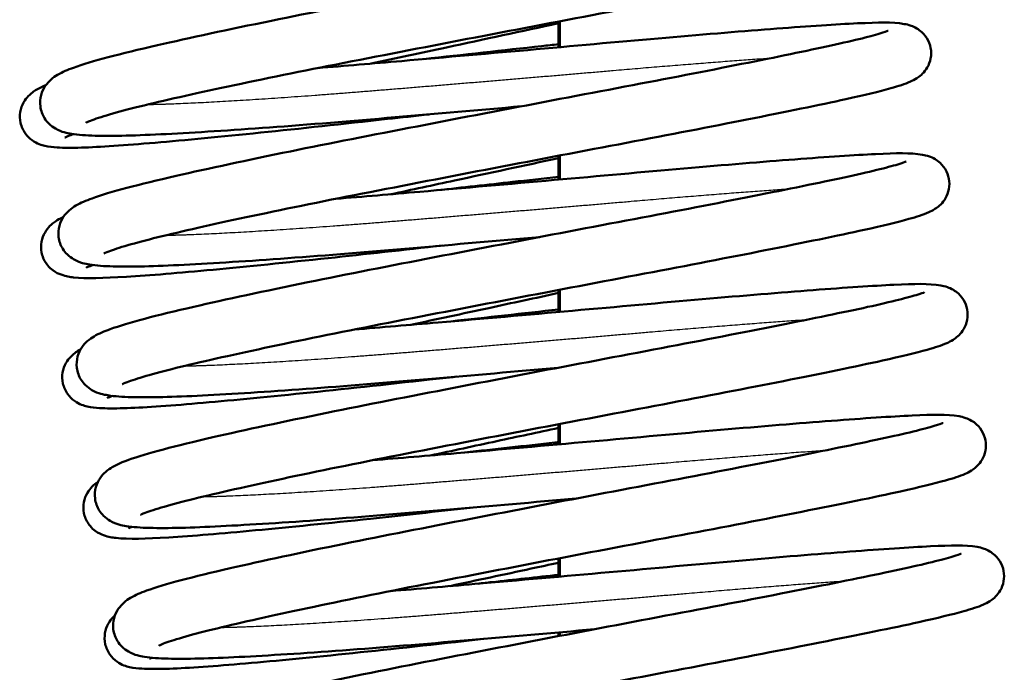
# Model space of a CAD drawing. Header units: millimetres. Extents: x 155 to 950, y -844 to 1327.
# Tile 30 of 56: x 683 to 701, y 136 to 148. Entities that reach past the tile are written whole.
import ezdxf

# ---------------------------------------------------------------- set-up
doc = ezdxf.new("R2010")
doc.units = ezdxf.units.MM
doc.header["$LTSCALE"] = 0.75
doc.layers.add('Visible', color=7, linetype='Continuous', lineweight=50)
doc.layers.add('Visible Narrow', color=7, linetype='Continuous', lineweight=25)

msp = doc.modelspace()

# ---------------------------------------------------------------- linework, layer by layer
at = {"layer": 'Visible', "extrusion": (-1, -2.22045e-16, 2.96647e-13)}
for p, q in [((693.011, 148.104, -9.5), (693.011, 147.641, -9.5)), ((693.037, 147.643, 17.5), (693.037, 148.109, 17.5)), ((693.037, 145.262, 17.5), (693.037, 145.694, 17.5)), ((693.011, 145.689, -9.5), (693.011, 145.259, -9.5)), ((693.011, 143.274, -9.5), (693.011, 142.878, -9.5)), ((693.037, 142.88, 17.5), (693.037, 143.279, 17.5)), ((693.011, 140.86, -9.5), (693.011, 140.497, -9.5)), ((693.037, 140.499, 17.5), (693.037, 140.865, 17.5)), ((693.011, 139.494, -9.5), (693.011, 139.462, -9.5)), ((693.037, 139.467, 17.5), (693.037, 139.497, 17.5)), ((693.011, 138.445, -9.5), (693.011, 138.116, -9.5)), ((693.037, 138.118, 17.5), (693.037, 138.45, 17.5)), ((693.011, 137.113, -9.5), (693.011, 137.046, -9.5)), ((693.037, 137.051, 17.5), (693.037, 137.116, 17.5))]:
    msp.add_line(p, q, dxfattribs=at)
at = {"layer": 'Visible'}
for points, knots in [([(688.354, 149.619, 20.888), (688.84, 149.658, 20.676), (689.348, 149.702, 20.515), (690.654, 149.814, 20.253), (691.48, 149.886, 20.223), (693.084, 150.028, 20.428), (693.881, 150.101, 20.667), (695.342, 150.228, 21.379), (696.025, 150.284, 21.863), (697.188, 150.373, 23.01), (697.681, 150.407, 23.689), (698.442, 150.44, 25.162), (698.674, 150.45, 25.983), (698.935, 150.405, 26.92), (698.973, 150.397, 27.05), (699.052, 150.369, 27.246), (699.086, 150.355, 27.318), (699.154, 150.315, 27.432), (699.185, 150.293, 27.478), (699.258, 150.225, 27.576), (699.3, 150.173, 27.625), (699.356, 150.058, 27.709), (699.374, 149.996, 27.746), (699.386, 149.871, 27.821), (699.379, 149.807, 27.859), (699.347, 149.691, 27.942), (699.321, 149.639, 27.99), (699.265, 149.555, 28.095), (699.234, 149.523, 28.155), (699.176, 149.47, 28.29), (699.148, 149.451, 28.368), (699.081, 149.408, 28.585), (699.045, 149.391, 28.726), (698.906, 149.33, 29.29), (698.799, 149.296, 29.714), (698.451, 149.198, 30.713), (698.182, 149.133, 31.28), (697.377, 148.955, 32.548), (696.768, 148.831, 33.221), (695.421, 148.564, 34.255), (694.678, 148.42, 34.648), (693.139, 148.128, 35.158), (692.324, 147.973, 35.284), (690.72, 147.665, 35.263), (689.911, 147.508, 35.116), (688.406, 147.214, 34.572), (687.692, 147.068, 34.169), (686.449, 146.803, 33.164), (685.902, 146.679, 32.552), (685.064, 146.473, 31.203), (684.749, 146.379, 30.453), (684.545, 146.3, 29.411), (684.511, 146.283, 29.139), (684.511, 146.283, 28.867)], [31.931659, 31.931659, 31.931659, 31.931659, 32.089976, 32.089976, 32.332601, 32.332601, 32.576782, 32.576782, 32.821848, 32.821848, 33.067521, 33.067521, 33.319547, 33.319547, 33.359772, 33.359772, 33.383701, 33.383701, 33.401313, 33.401313, 33.42557, 33.42557, 33.447278, 33.447278, 33.46927, 33.46927, 33.491238, 33.491238, 33.51298, 33.51298, 33.538306, 33.538306, 33.582163, 33.582163, 33.71356, 33.71356, 33.900561, 33.900561, 34.167272, 34.167272, 34.416235, 34.416235, 34.661497, 34.661497, 34.906101, 34.906101, 35.14959, 35.14959, 35.392043, 35.392043, 35.629846, 35.629846, 35.711274, 35.711274, 35.711274, 35.711274]), ([(692.345, 146.579, 20.31), (691.588, 146.512, 20.249), (690.814, 146.445, 20.306), (689.282, 146.313, 20.658), (688.51, 146.249, 20.974), (687.118, 146.147, 21.829), (686.482, 146.107, 22.379), (685.428, 146.053, 23.641), (684.996, 146.041, 24.365), (684.513, 146.055, 25.528), (684.378, 146.063, 25.944), (684.168, 146.098, 26.651), (684.088, 146.109, 26.949), (683.93, 146.199, 27.299), (683.889, 146.228, 27.378), (683.821, 146.295, 27.498), (683.794, 146.328, 27.544), (683.732, 146.426, 27.657), (683.704, 146.501, 27.722), (683.686, 146.647, 27.843), (683.692, 146.718, 27.902), (683.726, 146.845, 28.029), (683.754, 146.901, 28.1), (683.817, 146.993, 28.259), (683.851, 147.028, 28.348), (683.926, 147.095, 28.572), (683.966, 147.121, 28.71), (684.096, 147.198, 29.185), (684.185, 147.234, 29.526), (684.618, 147.392, 30.861), (685.126, 147.523, 31.825), (686.371, 147.809, 33.31), (687.076, 147.96, 33.898), (688.554, 148.262, 34.73), (689.334, 148.413, 35.012), (690.92, 148.721, 35.301), (691.747, 148.88, 35.312), (693.335, 149.182, 35.065), (694.118, 149.33, 34.806), (695.536, 149.604, 34.056), (696.19, 149.734, 33.557), (697.29, 149.959, 32.386), (697.751, 150.057, 31.698), (698.234, 150.175, 30.607), (698.362, 150.21, 30.239), (698.535, 150.262, 29.543), (698.592, 150.283, 29.213), (698.606, 150.289, 28.842), (698.607, 150.29, 28.801), (698.607, 150.29, 28.761)], [77.817632, 77.817632, 77.817632, 77.817632, 78.04596, 78.04596, 78.290604, 78.290604, 78.536866, 78.536866, 78.783997, 78.783997, 78.914792, 78.914792, 79.005612, 79.005612, 79.033207, 79.033207, 79.051687, 79.051687, 79.081773, 79.081773, 79.10892, 79.10892, 79.136745, 79.136745, 79.16692, 79.16692, 79.210412, 79.210412, 79.316577, 79.316577, 79.634037, 79.634037, 79.904385, 79.904385, 80.150882, 80.150882, 80.396853, 80.396853, 80.641544, 80.641544, 80.885034, 80.885034, 81.128219, 81.128219, 81.244686, 81.244686, 81.344117, 81.344117, 81.356156, 81.356156, 81.356156, 81.356156]), ([(688.682, 147.267, 20.908), (689.168, 147.306, 20.697), (689.676, 147.349, 20.536), (690.982, 147.462, 20.273), (691.808, 147.534, 20.244), (693.412, 147.676, 20.449), (694.209, 147.749, 20.688), (695.67, 147.876, 21.4), (696.353, 147.932, 21.884), (697.516, 148.021, 23.031), (698.009, 148.055, 23.709), (698.77, 148.088, 25.183), (699.002, 148.098, 26.003), (699.263, 148.053, 26.941), (699.301, 148.045, 27.07), (699.38, 148.017, 27.267), (699.414, 148.003, 27.339), (699.482, 147.963, 27.453), (699.513, 147.941, 27.498), (699.586, 147.873, 27.596), (699.628, 147.82, 27.646), (699.684, 147.706, 27.73), (699.702, 147.644, 27.767), (699.714, 147.519, 27.841), (699.707, 147.455, 27.879), (699.675, 147.339, 27.963), (699.649, 147.286, 28.01), (699.593, 147.203, 28.116), (699.562, 147.171, 28.175), (699.504, 147.118, 28.311), (699.476, 147.099, 28.389), (699.409, 147.056, 28.605), (699.373, 147.039, 28.747), (699.234, 146.977, 29.311), (699.127, 146.944, 29.735), (698.779, 146.846, 30.733), (698.51, 146.781, 31.301), (697.705, 146.603, 32.569), (697.095, 146.479, 33.241), (695.749, 146.211, 34.275), (695.006, 146.068, 34.669), (693.467, 145.776, 35.178), (692.652, 145.621, 35.305), (691.048, 145.313, 35.283), (690.239, 145.156, 35.137), (688.734, 144.862, 34.592), (688.019, 144.716, 34.189), (686.777, 144.45, 33.185), (686.23, 144.327, 32.572), (685.392, 144.121, 31.224), (685.077, 144.027, 30.473), (684.873, 143.948, 29.432), (684.839, 143.931, 29.159), (684.839, 143.931, 28.888)], [36.712987, 36.712987, 36.712987, 36.712987, 36.871284, 36.871284, 37.113909, 37.113909, 37.35809, 37.35809, 37.603157, 37.603157, 37.848829, 37.848829, 38.100855, 38.100855, 38.141084, 38.141084, 38.165028, 38.165028, 38.182643, 38.182643, 38.2069, 38.2069, 38.228608, 38.228608, 38.250601, 38.250601, 38.272568, 38.272568, 38.294311, 38.294311, 38.319637, 38.319637, 38.363498, 38.363498, 38.494908, 38.494908, 38.681916, 38.681916, 38.948621, 38.948621, 39.197584, 39.197584, 39.442846, 39.442846, 39.68745, 39.68745, 39.930939, 39.930939, 40.173392, 40.173392, 40.411194, 40.411194, 40.492601, 40.492601, 40.492601, 40.492601]), ([(693.011, 148.072, -20.922), (692.354, 147.931, -20.756), (691.669, 147.783, -20.682), (690.543, 147.541, -20.72), (690.088, 147.443, -20.779), (689.644, 147.347, -20.88)], [34.5014279, 34.5014279, 34.5014279, 34.5014279, 34.7084032, 34.7084032, 34.8473193, 34.8473193, 34.8473193, 34.8473193]), ([(692.673, 144.227, 20.33), (691.915, 144.16, 20.27), (691.139, 144.092, 20.327), (689.607, 143.961, 20.68), (688.835, 143.897, 20.996), (687.444, 143.795, 21.851), (686.808, 143.754, 22.403), (685.754, 143.701, 23.664), (685.322, 143.689, 24.388), (684.839, 143.703, 25.552), (684.705, 143.711, 25.968), (684.495, 143.746, 26.676), (684.414, 143.757, 26.974), (684.256, 143.848, 27.324), (684.215, 143.877, 27.401), (684.148, 143.944, 27.52), (684.121, 143.976, 27.566), (684.06, 144.074, 27.679), (684.032, 144.15, 27.743), (684.014, 144.296, 27.864), (684.02, 144.367, 27.923), (684.054, 144.494, 28.051), (684.083, 144.55, 28.122), (684.145, 144.641, 28.28), (684.179, 144.676, 28.37), (684.255, 144.743, 28.594), (684.294, 144.769, 28.732), (684.426, 144.846, 29.21), (684.515, 144.882, 29.553), (684.951, 145.041, 30.892), (685.461, 145.172, 31.858), (686.711, 145.459, 33.343), (687.417, 145.611, 33.927), (688.895, 145.912, 34.756), (689.676, 146.064, 35.037), (691.263, 146.372, 35.322), (692.09, 146.53, 35.332), (693.678, 146.833, 35.082), (694.46, 146.98, 34.821), (695.876, 147.254, 34.068), (696.53, 147.384, 33.568), (697.627, 147.609, 32.395), (698.086, 147.707, 31.706), (698.567, 147.825, 30.614), (698.695, 147.859, 30.246), (698.865, 147.91, 29.551), (698.921, 147.931, 29.223), (698.935, 147.937, 28.857), (698.935, 147.937, 28.819), (698.935, 147.937, 28.782)], [73.024813, 73.024813, 73.024813, 73.024813, 73.253509, 73.253509, 73.498153, 73.498153, 73.744418, 73.744418, 73.991553, 73.991553, 74.122376, 74.122376, 74.213317, 74.213317, 74.240626, 74.240626, 74.259002, 74.259002, 74.289066, 74.289066, 74.316211, 74.316211, 74.344039, 74.344039, 74.374237, 74.374237, 74.417834, 74.417834, 74.524563, 74.524563, 74.84307, 74.84307, 75.11306, 75.11306, 75.359554, 75.359554, 75.605514, 75.605514, 75.850205, 75.850205, 76.093687, 76.093687, 76.336869, 76.336869, 76.453293, 76.453293, 76.552075, 76.552075, 76.563317, 76.563317, 76.563317, 76.563317]), ([(690.591, 147.428, -35.668), (691.295, 147.506, -35.733), (692.015, 147.585, -35.696), (692.808, 147.673, -35.539), (692.91, 147.684, -35.517), (693.011, 147.695, -35.493)], [36.9915596, 36.9915596, 36.9915596, 36.9915596, 37.2043483, 37.2043483, 37.2356471, 37.2356471, 37.2356471, 37.2356471]), ([(690.688, 146.434, -35.667), (690.434, 146.406, -35.643), (690.181, 146.378, -35.607), (689.137, 146.263, -35.399), (688.359, 146.177, -35.107), (686.948, 146.032, -34.296), (686.299, 145.97, -33.765), (685.214, 145.877, -32.539), (684.764, 145.845, -31.829), (684.259, 145.831, -30.687), (684.117, 145.831, -30.283), (683.92, 145.843, -29.62), (683.854, 145.849, -29.364), (683.715, 145.882, -28.922), (683.641, 145.899, -28.728), (683.504, 145.999, -28.498), (683.459, 146.04, -28.435), (683.384, 146.146, -28.322), (683.354, 146.212, -28.271), (683.325, 146.345, -28.174), (683.323, 146.413, -28.127), (683.344, 146.539, -28.026), (683.366, 146.598, -27.97), (683.419, 146.694, -27.846), (683.45, 146.733, -27.776), (683.513, 146.798, -27.614), (683.544, 146.822, -27.52), (683.624, 146.879, -27.252), (683.668, 146.901, -27.075), (683.739, 146.936, -26.797), (683.766, 146.948, -26.695), (683.794, 146.959, -26.593)], [77.831743, 77.831743, 77.831743, 77.831743, 77.908475, 77.908475, 78.152849, 78.152849, 78.398581, 78.398581, 78.64491, 78.64491, 78.77302, 78.77302, 78.852337, 78.852337, 78.912378, 78.912378, 78.938011, 78.938011, 78.964011, 78.964011, 78.988139, 78.988139, 79.012792, 79.012792, 79.037957, 79.037957, 79.068369, 79.068369, 79.123485, 79.123485, 79.155237, 79.155237, 79.155237, 79.155237]), ([(684.289, 146.079, -26.036), (684.255, 146.067, -26.172), (684.226, 146.056, -26.309), (684.161, 146.031, -26.679), (684.135, 146.017, -26.916), (684.135, 146.017, -27.153)], [35.6356067, 35.6356067, 35.6356067, 35.6356067, 35.6775312, 35.6775312, 35.7485532, 35.7485532, 35.7485532, 35.7485532]), ([(689.01, 144.915, 20.929), (689.496, 144.954, 20.717), (690.004, 144.997, 20.556), (691.31, 145.11, 20.294), (692.136, 145.182, 20.264), (693.74, 145.324, 20.469), (694.537, 145.397, 20.708), (695.998, 145.524, 21.42), (696.681, 145.58, 21.904), (697.844, 145.668, 23.051), (698.337, 145.703, 23.73), (699.098, 145.736, 25.203), (699.33, 145.746, 26.024), (699.591, 145.701, 26.961), (699.629, 145.693, 27.091), (699.708, 145.665, 27.287), (699.742, 145.651, 27.359), (699.81, 145.611, 27.473), (699.841, 145.588, 27.519), (699.914, 145.521, 27.617), (699.956, 145.468, 27.666), (700.012, 145.354, 27.75), (700.03, 145.292, 27.788), (700.042, 145.167, 27.862), (700.035, 145.103, 27.9), (700.003, 144.986, 27.983), (699.977, 144.934, 28.031), (699.921, 144.851, 28.136), (699.89, 144.819, 28.196), (699.832, 144.766, 28.331), (699.804, 144.747, 28.409), (699.737, 144.704, 28.626), (699.702, 144.687, 28.767), (699.562, 144.625, 29.331), (699.455, 144.592, 29.756), (699.107, 144.494, 30.754), (698.838, 144.429, 31.321), (698.033, 144.251, 32.589), (697.424, 144.127, 33.262), (696.077, 143.859, 34.296), (695.334, 143.716, 34.69), (693.795, 143.424, 35.199), (692.98, 143.269, 35.325), (691.376, 142.961, 35.304), (690.567, 142.804, 35.157), (689.062, 142.509, 34.613), (688.348, 142.364, 34.21), (687.105, 142.098, 33.205), (686.558, 141.975, 32.593), (685.72, 141.769, 31.244), (685.405, 141.675, 30.494), (685.201, 141.596, 29.452), (685.167, 141.579, 29.18), (685.167, 141.579, 28.909)], [41.494315, 41.494315, 41.494315, 41.494315, 41.652622, 41.652622, 41.895247, 41.895247, 42.139428, 42.139428, 42.384495, 42.384495, 42.630167, 42.630167, 42.882193, 42.882193, 42.92242, 42.92242, 42.946356, 42.946356, 42.963969, 42.963969, 42.988226, 42.988226, 43.009934, 43.009934, 43.031927, 43.031927, 43.053894, 43.053894, 43.075637, 43.075637, 43.100962, 43.100962, 43.144821, 43.144821, 43.276224, 43.276224, 43.463228, 43.463228, 43.729936, 43.729936, 43.9789, 43.9789, 44.224162, 44.224162, 44.468765, 44.468765, 44.712254, 44.712254, 44.954708, 44.954708, 45.19251, 45.19251, 45.273929, 45.273929, 45.273929, 45.273929]), ([(693.001, 141.875, 20.351), (692.244, 141.808, 20.29), (691.47, 141.74, 20.347), (689.939, 141.609, 20.699), (689.167, 141.545, 21.015), (687.775, 141.443, 21.869), (687.139, 141.402, 22.42), (686.084, 141.349, 23.681), (685.652, 141.337, 24.405), (685.169, 141.35, 25.568), (685.034, 141.359, 25.984), (684.824, 141.394, 26.692), (684.744, 141.404, 26.989), (684.586, 141.495, 27.34), (684.545, 141.523, 27.419), (684.477, 141.591, 27.539), (684.45, 141.623, 27.585), (684.389, 141.721, 27.698), (684.36, 141.797, 27.763), (684.342, 141.943, 27.884), (684.348, 142.014, 27.943), (684.382, 142.141, 28.07), (684.41, 142.197, 28.141), (684.473, 142.289, 28.3), (684.507, 142.324, 28.389), (684.582, 142.391, 28.613), (684.622, 142.417, 28.75), (684.752, 142.493, 29.225), (684.841, 142.529, 29.566), (685.274, 142.687, 30.901), (685.781, 142.818, 31.864), (687.025, 143.104, 33.35), (687.73, 143.255, 33.937), (689.208, 143.557, 34.77), (689.988, 143.709, 35.052), (691.574, 144.016, 35.342), (692.401, 144.175, 35.353), (693.989, 144.478, 35.107), (694.772, 144.625, 34.848), (696.19, 144.899, 34.098), (696.845, 145.029, 33.599), (697.945, 145.255, 32.429), (698.406, 145.353, 31.741), (698.889, 145.471, 30.65), (699.018, 145.505, 30.282), (699.191, 145.557, 29.585), (699.248, 145.578, 29.255), (699.262, 145.585, 28.883), (699.263, 145.585, 28.843), (699.263, 145.585, 28.802)], [68.231977, 68.231977, 68.231977, 68.231977, 68.460252, 68.460252, 68.704895, 68.704895, 68.951157, 68.951157, 69.198288, 69.198288, 69.329079, 69.329079, 69.419881, 69.419881, 69.447518, 69.447518, 69.466013, 69.466013, 69.496103, 69.496103, 69.523249, 69.523249, 69.551074, 69.551074, 69.581246, 69.581246, 69.624723, 69.624723, 69.730809, 69.730809, 70.048122, 70.048122, 70.318519, 70.318519, 70.565018, 70.565018, 70.81099, 70.81099, 71.05568, 71.05568, 71.299172, 71.299172, 71.542358, 71.542358, 71.65883, 71.65883, 71.758352, 71.758352, 71.770504, 71.770504, 71.770504, 71.770504]), ([(693.011, 145.646, -20.837), (692.396, 145.514, -20.716), (691.763, 145.377, -20.675), (690.758, 145.161, -20.742), (690.374, 145.078, -20.799), (689.998, 144.997, -20.886)], [39.327386, 39.327386, 39.327386, 39.327386, 39.5186342, 39.5186342, 39.6364019, 39.6364019, 39.6364019, 39.6364019]), ([(690.834, 145.069, -35.654), (691.282, 145.118, -35.703), (691.735, 145.168, -35.713), (692.459, 145.248, -35.661), (692.736, 145.279, -35.625), (693.011, 145.309, -35.573)], [41.7635514, 41.7635514, 41.7635514, 41.7635514, 41.8987192, 41.8987192, 41.9826353, 41.9826353, 41.9826353, 41.9826353]), ([(690.933, 144.075, -35.653), (690.227, 143.997, -35.574), (689.526, 143.918, -35.391), (688.122, 143.768, -34.801), (687.414, 143.696, -34.356), (686.19, 143.582, -33.276), (685.659, 143.536, -32.626), (684.818, 143.486, -31.196), (684.522, 143.477, -30.395), (684.224, 143.509, -29.344), (684.161, 143.516, -29.096), (684.027, 143.565, -28.754), (683.976, 143.587, -28.65), (683.889, 143.652, -28.507), (683.857, 143.681, -28.459), (683.786, 143.767, -28.354), (683.75, 143.831, -28.299), (683.71, 143.963, -28.2), (683.704, 144.031, -28.154), (683.716, 144.16, -28.056), (683.734, 144.222, -28.002), (683.784, 144.325, -27.883), (683.814, 144.367, -27.816), (683.876, 144.437, -27.663), (683.906, 144.463, -27.576), (683.98, 144.519, -27.34), (684.02, 144.541, -27.188), (684.075, 144.569, -26.974), (684.091, 144.577, -26.912), (684.107, 144.585, -26.85)], [73.059679, 73.059679, 73.059679, 73.059679, 73.273626, 73.273626, 73.518792, 73.518792, 73.764735, 73.764735, 74.016434, 74.016434, 74.092684, 74.092684, 74.127402, 74.127402, 74.146616, 74.146616, 74.173311, 74.173311, 74.19748, 74.19748, 74.222114, 74.222114, 74.247044, 74.247044, 74.275681, 74.275681, 74.323121, 74.323121, 74.342453, 74.342453, 74.342453, 74.342453]), ([(684.639, 143.723, -26.159), (684.601, 143.709, -26.329), (684.57, 143.698, -26.502), (684.528, 143.68, -26.833), (684.516, 143.673, -26.994), (684.516, 143.673, -27.153)], [40.4342969, 40.4342969, 40.4342969, 40.4342969, 40.4867869, 40.4867869, 40.5345805, 40.5345805, 40.5345805, 40.5345805]), ([(689.338, 142.563, 20.949), (689.824, 142.602, 20.738), (690.332, 142.645, 20.577), (691.638, 142.757, 20.314), (692.464, 142.83, 20.285), (694.068, 142.972, 20.49), (694.865, 143.045, 20.729), (696.326, 143.172, 21.441), (697.009, 143.228, 21.925), (698.172, 143.316, 23.072), (698.665, 143.351, 23.75), (699.426, 143.384, 25.224), (699.658, 143.394, 26.044), (699.919, 143.348, 26.982), (699.957, 143.341, 27.111), (700.036, 143.313, 27.308), (700.07, 143.298, 27.38), (700.138, 143.258, 27.494), (700.169, 143.236, 27.539), (700.242, 143.169, 27.637), (700.284, 143.116, 27.687), (700.34, 143.001, 27.771), (700.358, 142.94, 27.808), (700.37, 142.815, 27.882), (700.363, 142.75, 27.921), (700.331, 142.634, 28.004), (700.305, 142.582, 28.051), (700.249, 142.499, 28.157), (700.218, 142.467, 28.216), (700.16, 142.414, 28.352), (700.132, 142.394, 28.43), (700.065, 142.351, 28.646), (700.03, 142.335, 28.788), (699.89, 142.273, 29.352), (699.783, 142.24, 29.776), (699.435, 142.142, 30.774), (699.166, 142.077, 31.342), (698.361, 141.899, 32.61), (697.751, 141.775, 33.282), (696.405, 141.507, 34.316), (695.662, 141.363, 34.71), (694.123, 141.072, 35.219), (693.308, 140.917, 35.346), (691.704, 140.609, 35.324), (690.895, 140.452, 35.178), (689.39, 140.157, 34.633), (688.676, 140.012, 34.23), (687.433, 139.746, 33.226), (686.886, 139.623, 32.613), (686.048, 139.416, 31.265), (685.733, 139.323, 30.514), (685.529, 139.244, 29.473), (685.495, 139.227, 29.201), (685.495, 139.227, 28.929)], [46.275642, 46.275642, 46.275642, 46.275642, 46.433944, 46.433944, 46.676569, 46.676569, 46.92075, 46.92075, 47.165817, 47.165817, 47.411489, 47.411489, 47.663515, 47.663515, 47.703743, 47.703743, 47.727683, 47.727683, 47.745298, 47.745298, 47.769554, 47.769554, 47.791263, 47.791263, 47.813255, 47.813255, 47.835223, 47.835223, 47.856965, 47.856965, 47.882291, 47.882291, 47.926151, 47.926151, 48.057558, 48.057558, 48.244564, 48.244564, 48.511271, 48.511271, 48.760234, 48.760234, 49.005496, 49.005496, 49.250099, 49.250099, 49.493588, 49.493588, 49.736041, 49.736041, 49.973844, 49.973844, 50.055256, 50.055256, 50.055256, 50.055256]), ([(693.329, 139.522, 20.371), (692.571, 139.456, 20.311), (691.795, 139.388, 20.368), (690.262, 139.256, 20.721), (689.49, 139.193, 21.038), (688.099, 139.091, 21.893), (687.463, 139.05, 22.444), (686.41, 138.997, 23.706), (685.978, 138.985, 24.43), (685.495, 138.998, 25.594), (685.36, 139.007, 26.01), (685.151, 139.042, 26.718), (685.07, 139.052, 27.016), (684.912, 139.144, 27.365), (684.871, 139.173, 27.443), (684.804, 139.24, 27.562), (684.777, 139.272, 27.607), (684.716, 139.37, 27.72), (684.688, 139.446, 27.784), (684.67, 139.592, 27.905), (684.676, 139.663, 27.964), (684.71, 139.79, 28.092), (684.739, 139.846, 28.163), (684.801, 139.937, 28.321), (684.835, 139.972, 28.411), (684.911, 140.039, 28.635), (684.95, 140.065, 28.774), (685.082, 140.142, 29.251), (685.171, 140.178, 29.595), (685.607, 140.337, 30.935), (686.119, 140.468, 31.902), (687.37, 140.755, 33.386), (688.075, 140.907, 33.97), (689.554, 141.208, 34.798), (690.335, 141.36, 35.078), (691.922, 141.668, 35.364), (692.748, 141.827, 35.373), (694.336, 142.129, 35.122), (695.118, 142.276, 34.861), (696.534, 142.55, 34.108), (697.187, 142.68, 33.607), (698.285, 142.905, 32.434), (698.743, 143.003, 31.744), (699.224, 143.121, 30.653), (699.351, 143.155, 30.284), (699.522, 143.206, 29.59), (699.578, 143.227, 29.263), (699.591, 143.233, 28.897), (699.591, 143.233, 28.86), (699.591, 143.233, 28.823)], [63.439161, 63.439161, 63.439161, 63.439161, 63.667918, 63.667918, 63.912561, 63.912561, 64.158827, 64.158827, 64.405962, 64.405962, 64.53679, 64.53679, 64.627751, 64.627751, 64.655013, 64.655013, 64.673372, 64.673372, 64.703432, 64.703432, 64.730577, 64.730577, 64.758406, 64.758406, 64.788607, 64.788607, 64.832222, 64.832222, 64.939047, 64.939047, 65.257729, 65.257729, 65.52766, 65.52766, 65.774152, 65.774152, 66.020111, 66.020111, 66.264802, 66.264802, 66.508283, 66.508283, 66.751464, 66.751464, 66.867881, 66.867881, 66.966554, 66.966554, 66.977661, 66.977661, 66.977661, 66.977661]), ([(693.011, 143.22, -20.773), (692.595, 143.13, -20.714), (692.174, 143.04, -20.69), (691.287, 142.848, -20.721), (690.815, 142.747, -20.784), (690.353, 142.647, -20.892)], [44.152333, 44.152333, 44.152333, 44.152333, 44.280366, 44.280366, 44.4246975, 44.4246975, 44.4246975, 44.4246975]), ([(691.174, 141.715, -35.636), (691.012, 141.697, -35.615), (690.852, 141.68, -35.589), (689.899, 141.574, -35.399), (689.121, 141.488, -35.107), (687.71, 141.344, -34.296), (687.061, 141.282, -33.765), (685.976, 141.188, -32.539), (685.526, 141.157, -31.829), (685.021, 141.142, -30.687), (684.879, 141.142, -30.283), (684.682, 141.155, -29.62), (684.615, 141.161, -29.364), (684.477, 141.193, -28.922), (684.403, 141.211, -28.728), (684.266, 141.31, -28.498), (684.221, 141.352, -28.435), (684.146, 141.458, -28.322), (684.116, 141.524, -28.271), (684.086, 141.657, -28.174), (684.085, 141.725, -28.127), (684.105, 141.85, -28.026), (684.128, 141.909, -27.97), (684.181, 142.006, -27.846), (684.212, 142.044, -27.776), (684.274, 142.109, -27.614), (684.306, 142.134, -27.52), (684.364, 142.175, -27.324), (684.392, 142.192, -27.222), (684.418, 142.206, -27.119)], [68.287704, 68.287704, 68.287704, 68.287704, 68.336587, 68.336587, 68.580962, 68.580962, 68.826693, 68.826693, 69.073022, 69.073022, 69.201132, 69.201132, 69.28045, 69.28045, 69.34049, 69.34049, 69.366123, 69.366123, 69.392123, 69.392123, 69.416252, 69.416252, 69.440904, 69.440904, 69.466069, 69.466069, 69.496481, 69.496481, 69.528684, 69.528684, 69.528684, 69.528684]), ([(684.99, 141.368, -26.307), (684.98, 141.365, -26.353), (684.972, 141.361, -26.399), (684.923, 141.342, -26.679), (684.897, 141.329, -26.916), (684.897, 141.329, -27.153)], [45.23529642, 45.23529642, 45.23529642, 45.23529642, 45.24949369, 45.24949369, 45.32050793, 45.32050793, 45.32050793, 45.32050793]), ([(689.666, 140.211, 20.97), (690.152, 140.25, 20.758), (690.66, 140.293, 20.597), (691.966, 140.405, 20.335), (692.792, 140.477, 20.305), (694.396, 140.619, 20.51), (695.193, 140.693, 20.749), (696.654, 140.82, 21.461), (697.337, 140.876, 21.945), (698.5, 140.964, 23.092), (698.993, 140.999, 23.771), (699.754, 141.031, 25.244), (699.986, 141.042, 26.065), (700.247, 140.996, 27.002), (700.285, 140.988, 27.132), (700.364, 140.96, 27.328), (700.398, 140.946, 27.4), (700.466, 140.906, 27.514), (700.497, 140.884, 27.56), (700.57, 140.817, 27.658), (700.612, 140.764, 27.707), (700.668, 140.649, 27.792), (700.686, 140.587, 27.829), (700.698, 140.463, 27.903), (700.691, 140.398, 27.941), (700.659, 140.282, 28.024), (700.633, 140.23, 28.072), (700.577, 140.147, 28.177), (700.546, 140.115, 28.237), (700.488, 140.062, 28.372), (700.46, 140.042, 28.45), (700.393, 139.999, 28.667), (700.358, 139.983, 28.808), (700.218, 139.921, 29.372), (700.111, 139.888, 29.797), (699.763, 139.79, 30.795), (699.494, 139.724, 31.362), (698.689, 139.546, 32.63), (698.08, 139.423, 33.303), (696.733, 139.155, 34.337), (695.99, 139.011, 34.731), (694.451, 138.72, 35.24), (693.636, 138.565, 35.366), (692.032, 138.257, 35.345), (691.223, 138.1, 35.198), (689.718, 137.805, 34.654), (689.004, 137.659, 34.251), (687.761, 137.394, 33.246), (687.214, 137.271, 32.634), (686.376, 137.064, 31.285), (686.061, 136.971, 30.535), (685.857, 136.892, 29.493), (685.823, 136.874, 29.221), (685.823, 136.874, 28.95)], [51.056969, 51.056969, 51.056969, 51.056969, 51.215274, 51.215274, 51.4579, 51.4579, 51.702081, 51.702081, 51.947147, 51.947147, 52.192819, 52.192819, 52.444846, 52.444846, 52.485073, 52.485073, 52.509011, 52.509011, 52.526625, 52.526625, 52.550881, 52.550881, 52.57259, 52.57259, 52.594582, 52.594582, 52.61655, 52.61655, 52.638292, 52.638292, 52.663618, 52.663618, 52.707477, 52.707477, 52.838882, 52.838882, 53.025887, 53.025887, 53.292594, 53.292594, 53.541558, 53.541558, 53.78682, 53.78682, 54.031423, 54.031423, 54.274912, 54.274912, 54.517365, 54.517365, 54.755168, 54.755168, 54.836584, 54.836584, 54.836584, 54.836584]), ([(693.657, 137.17, 20.392), (692.9, 137.104, 20.331), (692.126, 137.036, 20.388), (690.596, 136.905, 20.74), (689.823, 136.841, 21.056), (688.431, 136.739, 21.91), (687.795, 136.698, 22.461), (686.741, 136.645, 23.722), (686.309, 136.633, 24.446), (685.825, 136.646, 25.609), (685.69, 136.655, 26.025), (685.48, 136.69, 26.732), (685.4, 136.7, 27.029), (685.243, 136.79, 27.38), (685.201, 136.819, 27.459), (685.133, 136.886, 27.58), (685.106, 136.919, 27.626), (685.045, 137.017, 27.739), (685.016, 137.092, 27.803), (684.998, 137.238, 27.925), (685.004, 137.31, 27.984), (685.038, 137.437, 28.111), (685.066, 137.493, 28.182), (685.129, 137.584, 28.34), (685.163, 137.619, 28.43), (685.238, 137.686, 28.653), (685.278, 137.712, 28.791), (685.408, 137.789, 29.266), (685.497, 137.825, 29.606), (685.929, 137.983, 30.94), (686.435, 138.113, 31.902), (687.678, 138.399, 33.389), (688.383, 138.551, 33.977), (689.861, 138.852, 34.81), (690.641, 139.004, 35.093), (692.228, 139.311, 35.383), (693.054, 139.47, 35.394), (694.643, 139.773, 35.149), (695.426, 139.92, 34.89), (696.844, 140.195, 34.141), (697.499, 140.325, 33.642), (698.6, 140.55, 32.472), (699.06, 140.648, 31.784), (699.544, 140.766, 30.694), (699.673, 140.801, 30.326), (699.846, 140.853, 29.629), (699.904, 140.874, 29.298), (699.918, 140.881, 28.925), (699.919, 140.881, 28.884), (699.919, 140.881, 28.843)], [58.646322, 58.646322, 58.646322, 58.646322, 58.874527, 58.874527, 59.119171, 59.119171, 59.365432, 59.365432, 59.612562, 59.612562, 59.743347, 59.743347, 59.834126, 59.834126, 59.861818, 59.861818, 59.880333, 59.880333, 59.910427, 59.910427, 59.937574, 59.937574, 59.965398, 59.965398, 59.995566, 59.995566, 60.039024, 60.039024, 60.145007, 60.145007, 60.462126, 60.462126, 60.73259, 60.73259, 60.979089, 60.979089, 61.225064, 61.225064, 61.469754, 61.469754, 61.713247, 61.713247, 61.956434, 61.956434, 62.072913, 62.072913, 62.172555, 62.172555, 62.184852, 62.184852, 62.184852, 62.184852]), ([(693.011, 140.794, -20.729), (692.642, 140.714, -20.696), (692.27, 140.634, -20.692), (691.502, 140.468, -20.743), (691.101, 140.382, -20.805), (690.707, 140.297, -20.899)], [48.9775679, 48.9775679, 48.9775679, 48.9775679, 49.0905956, 49.0905956, 49.2137874, 49.2137874, 49.2137874, 49.2137874]), ([(691.32, 140.35, -35.618), (691.857, 140.409, -35.698), (692.405, 140.469, -35.719), (692.966, 140.531, -35.679), (692.988, 140.534, -35.677), (693.011, 140.536, -35.675)], [51.3077156, 51.3077156, 51.3077156, 51.3077156, 51.4706766, 51.4706766, 51.4775207, 51.4775207, 51.4775207, 51.4775207]), ([(691.424, 139.356, -35.618), (690.81, 139.288, -35.525), (690.204, 139.221, -35.356), (688.883, 139.079, -34.801), (688.176, 139.008, -34.356), (686.951, 138.893, -33.276), (686.421, 138.848, -32.626), (685.58, 138.797, -31.196), (685.284, 138.788, -30.395), (684.986, 138.82, -29.344), (684.923, 138.827, -29.096), (684.789, 138.876, -28.754), (684.738, 138.899, -28.65), (684.651, 138.963, -28.507), (684.619, 138.993, -28.459), (684.548, 139.079, -28.354), (684.512, 139.143, -28.299), (684.472, 139.275, -28.2), (684.466, 139.343, -28.154), (684.477, 139.472, -28.056), (684.496, 139.534, -28.002), (684.545, 139.637, -27.883), (684.576, 139.679, -27.816), (684.637, 139.749, -27.663), (684.668, 139.775, -27.576), (684.707, 139.804, -27.452), (684.717, 139.811, -27.417), (684.728, 139.818, -27.382)], [63.515203, 63.515203, 63.515203, 63.515203, 63.701739, 63.701739, 63.946905, 63.946905, 64.192849, 64.192849, 64.444548, 64.444548, 64.520798, 64.520798, 64.555515, 64.555515, 64.574728, 64.574728, 64.601423, 64.601423, 64.625592, 64.625592, 64.650227, 64.650227, 64.675156, 64.675156, 64.703793, 64.703793, 64.714949, 64.714949, 64.714949, 64.714949]), ([(685.343, 139.013, -26.453), (685.33, 139.008, -26.527), (685.319, 139.004, -26.601), (685.29, 138.991, -26.833), (685.277, 138.985, -26.994), (685.277, 138.985, -27.153)], [50.03627505, 50.03627505, 50.03627505, 50.03627505, 50.05874798, 50.05874798, 50.10653515, 50.10653515, 50.10653515, 50.10653515]), ([(689.994, 137.858, 20.99), (690.48, 137.898, 20.779), (690.988, 137.941, 20.618), (692.294, 138.053, 20.355), (693.12, 138.125, 20.326), (694.724, 138.267, 20.531), (695.521, 138.34, 20.77), (696.982, 138.468, 21.482), (697.665, 138.524, 21.966), (698.828, 138.612, 23.113), (699.321, 138.647, 23.791), (700.082, 138.679, 25.265), (700.314, 138.69, 26.086), (700.575, 138.644, 27.023), (700.613, 138.636, 27.152), (700.692, 138.608, 27.349), (700.726, 138.594, 27.421), (700.794, 138.554, 27.535), (700.825, 138.532, 27.58), (700.898, 138.464, 27.678), (700.94, 138.412, 27.728), (700.996, 138.297, 27.812), (701.014, 138.235, 27.849), (701.026, 138.111, 27.923), (701.019, 138.046, 27.962), (700.987, 137.93, 28.045), (700.961, 137.878, 28.092), (700.905, 137.795, 28.198), (700.874, 137.763, 28.257), (700.816, 137.71, 28.393), (700.788, 137.69, 28.471), (700.721, 137.647, 28.687), (700.686, 137.63, 28.829), (700.546, 137.569, 29.393), (700.439, 137.535, 29.817), (700.091, 137.438, 30.815), (699.822, 137.372, 31.383), (699.017, 137.194, 32.651), (698.407, 137.071, 33.323), (697.061, 136.803, 34.357), (696.318, 136.659, 34.751), (694.779, 136.367, 35.26), (693.964, 136.213, 35.387), (692.36, 135.904, 35.365), (691.551, 135.748, 35.219), (690.046, 135.453, 34.674), (689.332, 135.307, 34.271), (688.089, 135.042, 33.267), (687.542, 134.919, 32.654), (686.704, 134.712, 31.306), (686.389, 134.619, 30.555), (686.185, 134.54, 29.514), (686.151, 134.522, 29.242), (686.151, 134.522, 28.97)], [55.838297, 55.838297, 55.838297, 55.838297, 55.9966, 55.9966, 56.239225, 56.239225, 56.483406, 56.483406, 56.728473, 56.728473, 56.974145, 56.974145, 57.226171, 57.226171, 57.266399, 57.266399, 57.290338, 57.290338, 57.307952, 57.307952, 57.332209, 57.332209, 57.353917, 57.353917, 57.37591, 57.37591, 57.397877, 57.397877, 57.41962, 57.41962, 57.444945, 57.444945, 57.488806, 57.488806, 57.620212, 57.620212, 57.807217, 57.807217, 58.073924, 58.073924, 58.322887, 58.322887, 58.568149, 58.568149, 58.812753, 58.812753, 59.056242, 59.056242, 59.298695, 59.298695, 59.536498, 59.536498, 59.617911, 59.617911, 59.617911, 59.617911]), ([(693.985, 134.818, 20.412), (693.226, 134.751, 20.352), (692.45, 134.684, 20.409), (690.918, 134.552, 20.762), (690.146, 134.488, 21.079), (688.754, 134.386, 21.934), (688.119, 134.346, 22.486), (687.065, 134.292, 23.748), (686.634, 134.281, 24.472), (686.151, 134.294, 25.635), (686.016, 134.303, 26.052), (685.806, 134.338, 26.76), (685.726, 134.348, 27.058), (685.567, 134.44, 27.407), (685.527, 134.469, 27.484), (685.46, 134.536, 27.603), (685.433, 134.568, 27.648), (685.372, 134.666, 27.761), (685.344, 134.742, 27.825), (685.326, 134.888, 27.947), (685.332, 134.959, 28.005), (685.366, 135.086, 28.133), (685.395, 135.142, 28.204), (685.457, 135.233, 28.363), (685.491, 135.268, 28.452), (685.567, 135.335, 28.677), (685.607, 135.361, 28.815), (685.738, 135.438, 29.293), (685.828, 135.474, 29.637), (686.264, 135.633, 30.979), (686.777, 135.765, 31.946), (688.028, 136.052, 33.43), (688.734, 136.203, 34.013), (690.213, 136.505, 34.84), (690.994, 136.657, 35.12), (692.581, 136.964, 35.405), (693.408, 137.123, 35.413), (694.995, 137.426, 35.163), (695.777, 137.572, 34.901), (697.193, 137.847, 34.147), (697.846, 137.976, 33.646), (698.943, 138.201, 32.472), (699.401, 138.299, 31.783), (699.881, 138.417, 30.691), (700.008, 138.451, 30.322), (700.178, 138.502, 29.628), (700.234, 138.523, 29.301), (700.247, 138.528, 28.937), (700.247, 138.529, 28.9), (700.247, 138.529, 28.864)], [53.853509, 53.853509, 53.853509, 53.853509, 54.082345, 54.082345, 54.326988, 54.326988, 54.573255, 54.573255, 54.820391, 54.820391, 54.951225, 54.951225, 55.042212, 55.042212, 55.069413, 55.069413, 55.08775, 55.08775, 55.117805, 55.117805, 55.14495, 55.14495, 55.172779, 55.172779, 55.202985, 55.202985, 55.246624, 55.246624, 55.353575, 55.353575, 55.672489, 55.672489, 55.942341, 55.942341, 56.188833, 56.188833, 56.434789, 56.434789, 56.679481, 56.679481, 56.922959, 56.922959, 57.166139, 57.166139, 57.282547, 57.282547, 57.381075, 57.381075, 57.392005, 57.392005, 57.392005, 57.392005]), ([(693.011, 138.367, -20.705), (692.847, 138.332, -20.699), (692.682, 138.296, -20.699), (692.031, 138.156, -20.721), (691.541, 138.051, -20.789), (691.063, 137.947, -20.905)], [53.8020809, 53.8020809, 53.8020809, 53.8020809, 53.8523194, 53.8523194, 54.0020776, 54.0020776, 54.0020776, 54.0020776]), ([(691.565, 137.99, -35.597), (691.648, 138, -35.611), (691.731, 138.009, -35.624), (692.208, 138.062, -35.687), (692.61, 138.106, -35.708), (693.011, 138.15, -35.696)], [56.0797286, 56.0797286, 56.0797286, 56.0797286, 56.1050131, 56.1050131, 56.2252434, 56.2252434, 56.2252434, 56.2252434]), ([(691.661, 136.996, -35.595), (691.592, 136.989, -35.583), (691.523, 136.981, -35.571), (690.661, 136.886, -35.399), (689.882, 136.8, -35.107), (688.472, 136.655, -34.296), (687.822, 136.593, -33.765), (686.737, 136.5, -32.539), (686.287, 136.468, -31.829), (685.782, 136.454, -30.687), (685.641, 136.454, -30.283), (685.443, 136.466, -29.62), (685.377, 136.472, -29.364), (685.239, 136.505, -28.922), (685.165, 136.522, -28.728), (685.027, 136.622, -28.498), (684.983, 136.663, -28.435), (684.908, 136.769, -28.322), (684.878, 136.835, -28.271), (684.848, 136.968, -28.174), (684.847, 137.036, -28.127), (684.867, 137.162, -28.026), (684.89, 137.221, -27.97), (684.943, 137.317, -27.846), (684.974, 137.356, -27.776), (685.013, 137.397, -27.674), (685.024, 137.407, -27.645), (685.035, 137.417, -27.615)], [58.743674, 58.743674, 58.743674, 58.743674, 58.764701, 58.764701, 59.009075, 59.009075, 59.254807, 59.254807, 59.501136, 59.501136, 59.629246, 59.629246, 59.708563, 59.708563, 59.768605, 59.768605, 59.794237, 59.794237, 59.820236, 59.820236, 59.844365, 59.844365, 59.869017, 59.869017, 59.894182, 59.894182, 59.904119, 59.904119, 59.904119, 59.904119])]:
    msp.add_open_spline(points, degree=3, knots=knots, dxfattribs=at)
for points in [[(691.077, 142.709, -35.638), (691.715, 142.78, -35.721), (692.37, 142.852, -35.719), (693.011, 142.923, -35.635)], [(685.697, 136.658, -26.624), (685.673, 136.648, -26.799), (685.658, 136.64, -26.977), (685.658, 136.64, -27.153)]]:
    msp.add_open_spline(points, degree=3, dxfattribs=at)
at = {"layer": 'Visible Narrow'}
for points, weights, knots in [([(685.631, 146.612, 24.308), (685.851, 146.616, 23.927), (686.115, 146.626, 23.577), (687.487, 146.682, 21.76), (689.658, 146.859, 21.093), (691.828, 147.036, 20.427), (693.974, 147.222, 21.165), (695.642, 147.366, 21.74), (696.842, 147.448, 23.039)], [0.984288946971, 0.990170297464, 1, 0.951056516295, 1, 0.951056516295, 1, 0.961540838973, 0.983523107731], [-0.68417016, -0.68417016, -0.68417016, -0.68333333, -0.68333333, -0.67916667, -0.67916667, -0.675, -0.675, -0.67172589, -0.67172589, -0.67172589]), ([(685.959, 144.26, 24.328), (686.179, 144.263, 23.948), (686.443, 144.274, 23.597), (687.815, 144.33, 21.78), (689.986, 144.507, 21.114), (692.156, 144.684, 20.447), (694.302, 144.869, 21.186), (695.97, 145.014, 21.76), (697.17, 145.096, 23.06)], [0.984288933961, 0.990170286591, 1, 0.951056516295, 1, 0.951056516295, 1, 0.961540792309, 0.983523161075], [-0.64250349, -0.64250349, -0.64250349, -0.64166667, -0.64166667, -0.6375, -0.6375, -0.63333333, -0.63333333, -0.63005922, -0.63005922, -0.63005922]), ([(686.287, 141.908, 24.349), (686.507, 141.911, 23.968), (686.771, 141.922, 23.618), (688.143, 141.978, 21.801), (690.314, 142.155, 21.134), (692.484, 142.331, 20.468), (694.63, 142.517, 21.206), (696.298, 142.662, 21.781), (697.498, 142.744, 23.08)], [0.984288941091, 0.99017029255, 1, 0.951056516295, 1, 0.951056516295, 1, 0.961540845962, 0.983523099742], [-0.60083682, -0.60083682, -0.60083682, -0.6, -0.6, -0.59583333, -0.59583333, -0.59166667, -0.59166667, -0.58839255, -0.58839255, -0.58839255]), ([(686.615, 139.556, 24.369), (686.835, 139.559, 23.989), (687.099, 139.57, 23.638), (688.471, 139.625, 21.821), (690.642, 139.802, 21.155), (692.812, 139.979, 20.488), (694.958, 140.165, 21.227), (696.626, 140.31, 21.801), (697.826, 140.392, 23.101)], [0.984288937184, 0.990170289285, 1, 0.951056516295, 1, 0.951056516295, 1, 0.961540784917, 0.983523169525], [-0.55917016, -0.55917016, -0.55917016, -0.55833333, -0.55833333, -0.55416667, -0.55416667, -0.55, -0.55, -0.54672588, -0.54672588, -0.54672588]), ([(686.943, 137.204, 24.39), (687.163, 137.207, 24.009), (687.427, 137.218, 23.659), (688.799, 137.273, 21.842), (690.97, 137.45, 21.175), (693.14, 137.627, 20.509), (695.286, 137.813, 21.248), (696.954, 137.957, 21.822), (698.154, 138.04, 23.121)], [0.984288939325, 0.990170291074, 1, 0.951056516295, 1, 0.951056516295, 1, 0.961540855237, 0.98352308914], [-0.51750349, -0.51750349, -0.51750349, -0.51666667, -0.51666667, -0.5125, -0.5125, -0.50833333, -0.50833333, -0.50505922, -0.50505922, -0.50505922])]:
    msp.add_rational_spline(points, weights, degree=2, knots=knots, dxfattribs=at)

doc.saveas('drawing.dxf')
